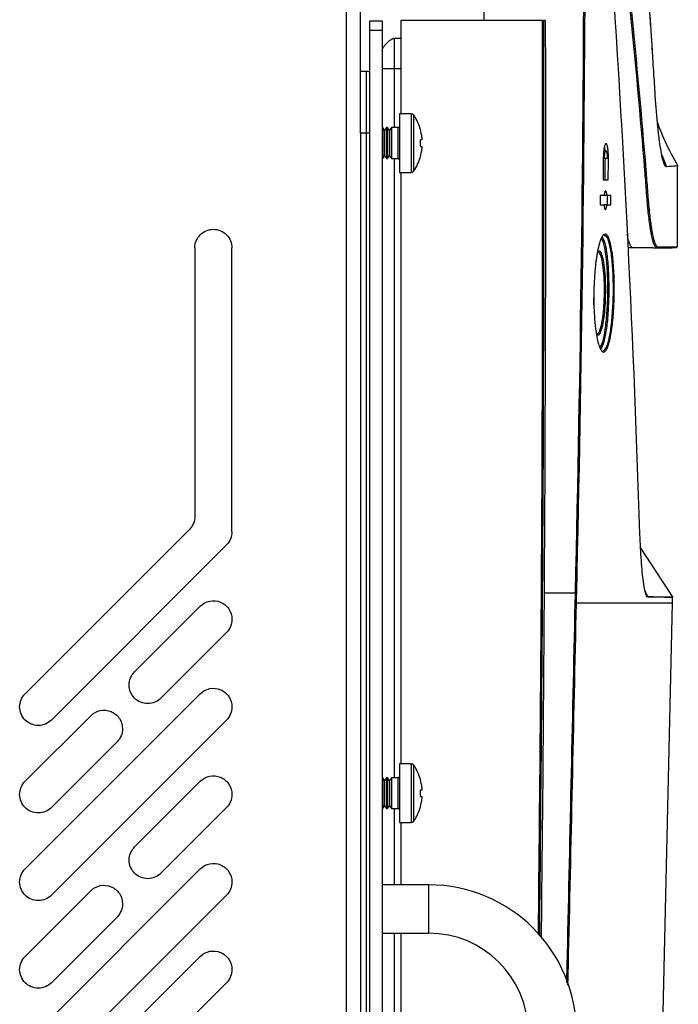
# Model space of a CAD drawing. Header units: millimetres. Extents: x 155473 to 158085, y 111018 to 114514.
# Tile 90 of 181: x 156493 to 156599, y 112670 to 112829. Entities that reach past the tile are written whole.
import ezdxf

# ---------------------------------------------------------------- set-up
doc = ezdxf.new("R2010")
doc.units = ezdxf.units.MM

msp = doc.modelspace()

# ---------------------------------------------------------------- linework, layer by layer
at = {"color": 7, "linetype": 'Continuous', "lineweight": 25}
for p, q in [((156545.81, 112386.87), (156545.81, 113237.12)), ((156548.06, 112810.62), (156548.06, 112853.87)), ((156568.05, 112828.83), (156568.05, 112830.23)), ((156549.56, 112827.24), (156549.56, 112828.74)), ((156551.56, 112828.74), (156549.56, 112828.74)), ((156551.56, 112828.74), (156551.56, 112827.24)), ((156554.56, 112828.83), (156554.56, 112813.79)), ((156577.48, 112828.83), (156554.56, 112828.83)), ((156551.56, 112827.24), (156549.56, 112827.24)), ((156549.56, 112376.24), (156549.56, 112827.24)), ((156551.56, 112827.24), (156551.56, 112376.24)), ((156553.49, 112825.98), (156554.56, 112826.01)), ((156553.49, 112821.08), (156554.56, 112821.08)), ((156553.49, 112821.08), (156553.49, 112811.54)), ((156549.06, 112820.62), (156548.06, 112820.62)), ((156556.26, 112813.79), (156554.36, 112813.79)), ((156554.36, 112813.79), (156554.36, 112804.29)), ((156556.26, 112813.79), (156556.26, 112804.29)), ((156556.63, 112813.59), (156556.63, 112804.48)), ((156551.65, 112811.54), (156551.56, 112811.54)), ((156551.96, 112811.09), (156551.65, 112811.54)), ((156551.65, 112811.54), (156551.65, 112809.04)), ((156552.27, 112811.54), (156551.96, 112811.09)), ((156552.45, 112811.54), (156552.27, 112811.54)), ((156552.27, 112811.54), (156552.27, 112809.04)), ((156552.76, 112811.09), (156552.45, 112811.54)), ((156552.45, 112811.54), (156552.45, 112809.04)), ((156553.07, 112811.54), (156552.76, 112811.09)), ((156554.16, 112811.54), (156553.07, 112811.54)), ((156553.07, 112811.54), (156553.07, 112809.04)), ((156554.16, 112806.54), (156554.16, 112811.54)), ((156548.06, 112810.62), (156548.06, 112386.87)), ((156549.06, 112810.62), (156548.06, 112810.62)), ((156549.06, 112384.37), (156549.06, 112810.62)), ((156551.96, 112811.09), (156551.96, 112809.04)), ((156552.76, 112811.09), (156552.76, 112809.04)), ((156557.74, 112811.23), (156557.75, 112811.23)), ((156557.99, 112809.94), (156557.99, 112809.55)), ((156551.65, 112809.04), (156551.65, 112806.54)), ((156551.96, 112809.04), (156551.96, 112806.98)), ((156552.27, 112809.04), (156552.27, 112806.54)), ((156552.45, 112809.04), (156552.45, 112806.54)), ((156552.76, 112809.04), (156552.76, 112806.98)), ((156553.07, 112809.04), (156553.07, 112806.54)), ((156557.99, 112809.55), (156557.74, 112809.55)), ((156557.74, 112808.52), (156557.99, 112808.52)), ((156557.99, 112808.52), (156557.99, 112808.14)), ((156551.65, 112806.54), (156551.96, 112806.98)), ((156551.96, 112806.98), (156552.27, 112806.54)), ((156552.45, 112806.54), (156552.76, 112806.98)), ((156552.76, 112806.98), (156553.07, 112806.54)), ((156557.75, 112806.84), (156557.74, 112806.85)), ((156587.71, 112807.83), (156587.36, 112807.83)), ((156596.73, 112807.13), (156597.49, 112805.22)), ((156551.56, 112806.54), (156551.65, 112806.54)), ((156552.27, 112806.54), (156552.45, 112806.54)), ((156553.07, 112806.54), (156554.16, 112806.54)), ((156553.49, 112806.54), (156553.49, 112706.54)), ((156587.47, 112806.53), (156587.27, 112806.53)), ((156588.11, 112806.53), (156588.09, 112806.53)), ((156599.26, 112792.29), (156599.26, 112805.37)), ((156554.36, 112804.29), (156556.26, 112804.29)), ((156554.56, 112804.29), (156554.56, 112708.79)), ((156587.86, 112800.58), (156587.43, 112800.58)), ((156587.85, 112799.08), (156587.41, 112799.08)), ((156521.31, 112792.12), (156521.31, 112748.75)), ((156527.31, 112746.26), (156527.31, 112792.12)), ((156594.56, 112792.14), (156591.27, 112792.14)), ((156520.43, 112746.63), (156493.9, 112720.1)), ((156498.15, 112715.86), (156526.43, 112744.14)), ((156598.55, 112735.62), (156593.3, 112743.74)), ((156577.72, 112736.4), (156582.78, 112736.4)), ((156594.06, 112736.58), (156594.49, 112735.75)), ((156595.36, 112735.75), (156594.49, 112735.75)), ((156598.46, 112734.72), (156598.47, 112735.67)), ((156598.47, 112735.67), (156598.48, 112735.67)), ((156522.19, 112734.24), (156511.58, 112723.63)), ((156595.97, 112624.72), (156598.47, 112734.72)), ((156515.82, 112719.39), (156526.43, 112730)), ((156522.19, 112720.1), (156493.9, 112691.81)), ((156504.51, 112716.56), (156493.9, 112705.96)), ((156498.15, 112687.57), (156526.43, 112715.86)), ((156498.15, 112701.71), (156508.75, 112712.32)), ((156556.26, 112708.79), (156554.36, 112708.79)), ((156554.36, 112708.79), (156554.36, 112699.29)), ((156556.26, 112708.79), (156556.26, 112699.29)), ((156556.63, 112708.59), (156556.63, 112699.48)), ((156551.65, 112706.54), (156551.56, 112706.54)), ((156551.96, 112706.09), (156551.65, 112706.54)), ((156551.65, 112706.54), (156551.65, 112704.04)), ((156552.27, 112706.54), (156551.96, 112706.09)), ((156552.45, 112706.54), (156552.27, 112706.54)), ((156552.27, 112706.54), (156552.27, 112704.04)), ((156552.76, 112706.09), (156552.45, 112706.54)), ((156552.45, 112706.54), (156552.45, 112704.04)), ((156553.07, 112706.54), (156552.76, 112706.09)), ((156554.16, 112706.54), (156553.07, 112706.54)), ((156553.07, 112706.54), (156553.07, 112704.04)), ((156554.16, 112701.54), (156554.16, 112706.54)), ((156522.19, 112705.96), (156511.58, 112695.35)), ((156551.96, 112706.09), (156551.96, 112704.04)), ((156552.76, 112706.09), (156552.76, 112704.04)), ((156557.74, 112706.23), (156557.75, 112706.23)), ((156557.99, 112704.94), (156557.99, 112704.55)), ((156551.65, 112704.04), (156551.65, 112701.54)), ((156551.96, 112704.04), (156551.96, 112701.98)), ((156552.27, 112704.04), (156552.27, 112701.54)), ((156552.45, 112704.04), (156552.45, 112701.54)), ((156552.76, 112704.04), (156552.76, 112701.98)), ((156553.07, 112704.04), (156553.07, 112701.54)), ((156557.99, 112704.55), (156557.74, 112704.55)), ((156557.74, 112703.52), (156557.99, 112703.52)), ((156557.99, 112703.52), (156557.99, 112703.14)), ((156515.82, 112691.11), (156526.43, 112701.71)), ((156551.65, 112701.54), (156551.96, 112701.98)), ((156551.96, 112701.98), (156552.27, 112701.54)), ((156552.45, 112701.54), (156552.76, 112701.98)), ((156552.76, 112701.98), (156553.07, 112701.54)), ((156557.75, 112701.84), (156557.74, 112701.85)), ((156551.56, 112701.54), (156551.65, 112701.54)), ((156552.27, 112701.54), (156552.45, 112701.54)), ((156553.07, 112701.54), (156554.16, 112701.54)), ((156553.49, 112701.54), (156553.49, 112689.23)), ((156554.36, 112699.29), (156556.26, 112699.29)), ((156554.56, 112699.29), (156554.56, 112689.23)), ((156522.19, 112691.81), (156493.9, 112663.53)), ((156559.06, 112689.23), (156551.56, 112689.23)), ((156559.06, 112689.23), (156559.06, 112681.43)), ((156504.51, 112688.28), (156493.9, 112677.67)), ((156498.15, 112659.29), (156526.43, 112687.57)), ((156498.15, 112673.43), (156508.75, 112684.04)), ((156551.56, 112681.43), (156559.06, 112681.43)), ((156553.49, 112681.43), (156553.49, 112554.23)), ((156554.56, 112681.43), (156554.56, 112554.23)), ((156522.19, 112677.67), (156511.58, 112667.07)), ((156515.82, 112662.82), (156526.43, 112673.43))]:
    msp.add_line(p, q, dxfattribs=at)
at = {"color": 7, "linetype": 'Continuous', "lineweight": 25, "flags": 128}
for points in [[(156595.28, 112792.14), (156597.44, 112792.14), (156598.39, 112792.14)], [(156594.02, 112736.69), (156594.23, 112736.03), (156594.49, 112735.75), (156594.49, 112735.75), (156594.49, 112735.75)]]:
    msp.add_lwpolyline(points, dxfattribs=at)
at = {"color": 7, "linetype": 'Continuous', "lineweight": 25}
for centre, radius, start, end in [((156556.26, 112813.34), 0.45, 34.7179, 90), ((156550.06, 112809.04), 8, 15.9373, 34.7179), ((156554.16, 112811.74), 0.2, 270, 0), ((156550.06, 112809.04), 7.98, 6.4808, 15.9151), ((156548.97, 112809.04), 8.79, 356.6394, 3.3606), ((156550.06, 112809.04), 8, 325.2821, 344.0627), ((156550.06, 112809.04), 7.98, 344.0849, 353.5192), ((156554.16, 112806.34), 0.2, 0, 90), ((156556.26, 112804.74), 0.45, 270, 325.2821), ((156579.59, 112599.03), 137.41, 88.6062, 88.6664), ((156556.26, 112708.34), 0.45, 34.7179, 90), ((156550.06, 112704.04), 8, 15.9373, 34.7179), ((156554.16, 112706.74), 0.2, 270, 0), ((156550.06, 112704.04), 7.98, 6.4808, 15.9151), ((156548.97, 112704.04), 8.79, 356.6394, 3.3606), ((156550.06, 112704.04), 8, 325.2821, 344.0627), ((156550.06, 112704.04), 7.98, 344.0849, 353.5192), ((156554.16, 112701.34), 0.2, 0, 90), ((156556.26, 112699.74), 0.45, 270, 325.2821), ((156559.06, 112665.33), 23.9, 0, 90), ((156559.06, 112665.33), 16.1, 0, 90)]:
    msp.add_arc(centre, radius, start, end, dxfattribs=at)
for points in [[(156582.78, 112736.4), (156583.63, 112772.49), (156584.09, 112808.59), (156584.17, 112844.69)], [(156584.32, 112844.54), (156584.24, 112808.49), (156583.77, 112772.44), (156582.93, 112736.39)], [(156593.13, 112747.53), (156592.1, 112779.88), (156590.45, 112812.2), (156588.19, 112844.48)], [(156577.91, 112828.83), (156577.98, 112798.02), (156577.91, 112767.21), (156577.72, 112736.4)], [(156587.27, 112806.53), (156587.26, 112805.4), (156587.25, 112804.26), (156587.24, 112803.13)], [(156587.58, 112803.13), (156587.59, 112804.26), (156587.6, 112805.4), (156587.61, 112806.53)], [(156588.08, 112803.13), (156588.09, 112804.26), (156588.1, 112805.4), (156588.11, 112806.53)], [(156587.24, 112803.13), (156587.53, 112803.13), (156587.81, 112803.13), (156588.08, 112803.13)], [(156586.76, 112800.58), (156586.76, 112800.08), (156586.75, 112799.58), (156586.75, 112799.08)], [(156587.42, 112800.58), (156587.2, 112800.58), (156586.98, 112800.58), (156586.76, 112800.58)], [(156588.49, 112800.58), (156588.28, 112800.58), (156588.08, 112800.58), (156587.86, 112800.58)], [(156587.97, 112799.08), (156587.98, 112799.58), (156587.98, 112800.08), (156587.99, 112800.58)], [(156588.47, 112799.08), (156588.48, 112799.58), (156588.48, 112800.08), (156588.49, 112800.58)], [(156586.75, 112799.08), (156586.97, 112799.08), (156587.19, 112799.08), (156587.4, 112799.08)], [(156587.85, 112799.08), (156588.06, 112799.08), (156588.27, 112799.08), (156588.47, 112799.08)], [(156593.1, 112747.57), (156593.13, 112747.56), (156593.14, 112747.55), (156593.13, 112747.53)], [(156582.74, 112734.72), (156582.76, 112735.28), (156582.77, 112735.84), (156582.78, 112736.4)], [(156594.49, 112735.75), (156594.5, 112735.73), (156594.51, 112735.7), (156594.51, 112735.68)]]:
    msp.add_open_spline(points, degree=3, dxfattribs=at)
for points, knots in [([(156597.19, 112792.14), (156597.01, 112792.14), (156596.77, 112792.13), (156596.25, 112792.16), (156595.9, 112792.11), (156595.53, 112792.4), (156595.16, 112793.62), (156594.82, 112795.54), (156594.5, 112798.1), (156594.25, 112801.33), (156593.41, 112812.22), (156592.48, 112822), (156591.64, 112830.69)], [0, 0, 0, 0, 0.136197, 0.189574, 0.242954, 0.29671, 0.35066, 0.404645, 0.458425, 0.51255, 0.566713, 1, 1, 1, 1]), ([(156591.79, 112830.78), (156592.62, 112822.09), (156593.56, 112812.31), (156594.4, 112801.42), (156594.65, 112798.21), (156594.97, 112795.66), (156595.31, 112793.76), (156595.68, 112792.55), (156596.05, 112792.26), (156596.4, 112792.31), (156596.92, 112792.28), (156597.16, 112792.29), (156597.34, 112792.29)], [0, 0, 0, 0, 0.434056, 0.488314, 0.542242, 0.595743, 0.649444, 0.703117, 0.756594, 0.810059, 0.863533, 1, 1, 1, 1]), ([(156595.61, 112817.7), (156595.57, 112818.32), (156595.49, 112819.66), (156595.35, 112821.82), (156595.19, 112824.45), (156595.02, 112826.9), (156594.88, 112829.07), (156594.8, 112830.15), (156594.77, 112830.69)], [0, 0, 0, 0, 0.143054, 0.309722, 0.5, 0.75, 0.875008, 1, 1, 1, 1]), ([(156595.61, 112817.7), (156595.57, 112818.33), (156595.49, 112819.69), (156595.35, 112821.85), (156595.18, 112824.47), (156595.02, 112826.96), (156594.87, 112829.13), (156594.8, 112830.21), (156594.77, 112830.69)], [0, 0, 0, 0, 0.146016, 0.312695, 0.5, 0.75, 0.888622, 1, 1, 1, 1]), ([(156576.8, 112681.31), (156577.04, 112705.14), (156577.51, 112754.31), (156577.49, 112803.48), (156577.48, 112828.83)], [0, 0, 0, 0, 0.484506, 1, 1, 1, 1]), ([(156577.63, 112828.83), (156577.63, 112803.48), (156577.65, 112754.26), (156577.18, 112705.05), (156576.95, 112681.18)], [0, 0, 0, 0, 0.515012, 1, 1, 1, 1]), ([(156577.48, 112828.83), (156577.5, 112828.83), (156577.52, 112828.83), (156577.53, 112828.83), (156577.55, 112828.83), (156577.56, 112828.83), (156577.58, 112828.83), (156577.59, 112828.83), (156577.6, 112828.83), (156577.61, 112828.83), (156577.61, 112828.83), (156577.62, 112828.83), (156577.62, 112828.83), (156577.62, 112828.83), (156577.63, 112828.83), (156577.63, 112828.83)], [0, 0, 0, 0, 0.0000503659, 0.0000503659, 0.0000503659, 0.0001007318, 0.0001007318, 0.0001007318, 0.0001510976, 0.0001510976, 0.0001510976, 0.0002014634, 0.0002014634, 0.0002014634, 0.0002202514, 0.0002202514, 0.0002202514, 0.0002202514]), ([(156577.91, 112828.83), (156577.87, 112828.83), (156577.77, 112828.83), (156577.67, 112828.83), (156577.63, 112828.83)], [0, 0, 0, 0, 0.5, 1, 1, 1, 1]), ([(156551.56, 112823.98), (156551.56, 112824.02), (156551.57, 112824.08), (156551.62, 112824.23), (156551.66, 112824.32), (156551.79, 112824.54), (156551.87, 112824.66), (156552.07, 112824.92), (156552.18, 112825.05), (156552.43, 112825.31), (156552.57, 112825.44), (156552.82, 112825.64), (156552.94, 112825.73), (156553.15, 112825.86), (156553.24, 112825.9), (156553.38, 112825.96), (156553.44, 112825.97), (156553.49, 112825.98)], [0, 0, 0, 0, 0.125, 0.125, 0.25, 0.25, 0.375, 0.375, 0.5, 0.5, 0.625, 0.625, 0.75, 0.75, 0.875, 0.875, 1, 1, 1, 1]), ([(156553.49, 112825.98), (156553.49, 112825.98), (156553.49, 112825.85), (156553.49, 112825.36), (156553.49, 112824.99), (156553.49, 112824.09), (156553.49, 112823.55), (156553.49, 112822.36), (156553.49, 112821.72), (156553.49, 112821.08)], [0, 0, 0, 0, 0.25, 0.25, 0.5, 0.5, 0.75, 0.75, 1, 1, 1, 1]), ([(156551.56, 112821.08), (156551.56, 112821.08), (156551.57, 112821.08), (156551.62, 112821.08), (156551.66, 112821.08), (156551.79, 112821.08), (156551.87, 112821.08), (156552.07, 112821.08), (156552.18, 112821.08), (156552.43, 112821.08), (156552.57, 112821.08), (156552.82, 112821.08), (156552.94, 112821.08), (156553.15, 112821.08), (156553.24, 112821.08), (156553.38, 112821.08), (156553.44, 112821.08), (156553.49, 112821.08)], [0, 0, 0, 0, 0.125, 0.125, 0.25, 0.25, 0.375, 0.375, 0.5, 0.5, 0.625, 0.625, 0.75, 0.75, 0.875, 0.875, 1, 1, 1, 1]), ([(156549.06, 112810.62), (156549.06, 112811.93), (156549.06, 112813.24), (156549.06, 112815.66), (156549.06, 112816.77), (156549.06, 112818.62), (156549.06, 112819.36), (156549.06, 112820.36), (156549.06, 112820.62), (156549.06, 112820.62)], [0, 0, 0, 0, 0.25, 0.25, 0.5, 0.5, 0.75, 0.75, 1, 1, 1, 1]), ([(156549.56, 112820.51), (156549.51, 112820.53), (156549.36, 112820.61), (156549.18, 112820.61), (156549.06, 112820.62)], [0, 0, 0, 0, 0.287442, 1, 1, 1, 1]), ([(156597.48, 112805.22), (156597.46, 112805.22), (156597.42, 112805.23), (156597.36, 112805.26), (156597.3, 112805.32), (156597.18, 112805.5), (156596.99, 112805.96), (156596.74, 112806.99), (156596.48, 112808.43), (156596.24, 112810.24), (156596.04, 112812.05), (156595.9, 112813.65), (156595.8, 112814.89), (156595.7, 112816.24), (156595.64, 112817.19), (156595.61, 112817.7)], [0, 0, 0, 0, 0.036569, 0.062495, 0.093014, 0.12499, 0.249947, 0.374831, 0.499852, 0.62501, 0.749827, 0.812057, 0.874927, 0.931731, 1, 1, 1, 1]), ([(156599.39, 112805.28), (156598.65, 112806.61), (156597.33, 112808.99), (156596.42, 112811.36), (156596.02, 112812.41)], [0, 0, 0, 0, 0.559825, 1, 1, 1, 1]), ([(156599.39, 112805.28), (156598.65, 112806.61), (156597.33, 112808.99), (156596.42, 112811.36), (156596.02, 112812.41)], [0, 0, 0, 0, 0.559723, 1, 1, 1, 1]), ([(156549.56, 112810.62), (156549.51, 112810.62), (156549.36, 112810.62), (156549.18, 112810.62), (156549.06, 112810.62)], [0, 0, 0, 0, 0.287442, 1, 1, 1, 1]), ([(156588.11, 112806.53), (156588.11, 112806.69), (156588.11, 112806.85), (156588.1, 112807.16), (156588.09, 112807.32), (156588.08, 112807.61), (156588.06, 112807.75), (156588.04, 112808.02), (156588.02, 112808.14), (156587.97, 112808.48), (156587.92, 112808.65), (156587.85, 112808.83), (156587.82, 112808.88), (156587.77, 112808.94), (156587.74, 112808.96), (156587.69, 112808.96), (156587.66, 112808.94), (156587.61, 112808.88), (156587.58, 112808.83), (156587.53, 112808.71), (156587.5, 112808.64), (156587.46, 112808.46), (156587.43, 112808.36), (156587.39, 112808.14), (156587.37, 112808.02), (156587.34, 112807.75), (156587.33, 112807.61), (156587.3, 112807.32), (156587.29, 112807.17), (156587.28, 112806.85), (156587.28, 112806.69), (156587.27, 112806.53)], [0, 0, 0, 0, 0.0625, 0.0625, 0.125, 0.125, 0.1875, 0.1875, 0.25, 0.25, 0.375, 0.375, 0.4375, 0.4375, 0.5, 0.5, 0.5625, 0.5625, 0.625, 0.625, 0.6875, 0.6875, 0.75, 0.75, 0.8125, 0.8125, 0.875, 0.875, 0.9375, 0.9375, 1, 1, 1, 1]), ([(156587.55, 112807.83), (156587.55, 112807.9), (156587.53, 112808.15), (156587.49, 112808.32), (156587.46, 112808.44)], [0, 0, 0, 0, 0.2719742, 1, 1, 1, 1]), ([(156587.47, 112806.53), (156587.47, 112806.57), (156587.47, 112806.64), (156587.48, 112806.75), (156587.48, 112806.86), (156587.49, 112806.96), (156587.5, 112807.07), (156587.51, 112807.17), (156587.52, 112807.27), (156587.53, 112807.37), (156587.55, 112807.48), (156587.58, 112807.62), (156587.63, 112807.78), (156587.71, 112807.87), (156587.8, 112807.75), (156587.85, 112807.51), (156587.88, 112807.3), (156587.9, 112807.12), (156587.91, 112806.93), (156587.92, 112806.73), (156587.92, 112806.6), (156587.92, 112806.53)], [0, 0, 0, 0, 0.02619, 0.0527879, 0.0797992, 0.1072294, 0.1350835, 0.1633665, 0.192083, 0.2212374, 0.2508341, 0.3098284, 0.3759001, 0.5004526, 0.6419868, 0.7495744, 0.8016751, 0.8527384, 0.902793, 0.9518695, 1, 1, 1, 1]), ([(156587.92, 112806.53), (156587.84, 112806.53), (156587.7, 112806.53), (156587.55, 112806.53), (156587.47, 112806.53)], [0, 0, 0, 0, 0.500072, 1, 1, 1, 1]), ([(156599.25, 112805.36), (156599.19, 112805.35), (156599.04, 112805.34), (156598.05, 112805.26), (156597.49, 112805.22)], [0, 0, 0, 0, 0.4312669, 1, 1, 1, 1]), ([(156587.86, 112800.58), (156587.85, 112800.7), (156587.84, 112800.8), (156587.81, 112800.99), (156587.79, 112801.07), (156587.76, 112801.2), (156587.74, 112801.25), (156587.69, 112801.31), (156587.67, 112801.33), (156587.63, 112801.33), (156587.6, 112801.31), (156587.56, 112801.25), (156587.54, 112801.2), (156587.5, 112801.07), (156587.48, 112800.99), (156587.44, 112800.8), (156587.43, 112800.7), (156587.42, 112800.58)], [0, 0, 0, 0, 0.125, 0.125, 0.25, 0.25, 0.375, 0.375, 0.5, 0.5, 0.625, 0.625, 0.75, 0.75, 0.875, 0.875, 1, 1, 1, 1]), ([(156587.4, 112799.08), (156587.41, 112798.97), (156587.42, 112798.86), (156587.46, 112798.68), (156587.47, 112798.6), (156587.51, 112798.47), (156587.53, 112798.41), (156587.57, 112798.35), (156587.6, 112798.33), (156587.64, 112798.33), (156587.66, 112798.35), (156587.71, 112798.42), (156587.73, 112798.47), (156587.77, 112798.6), (156587.79, 112798.68), (156587.82, 112798.86), (156587.84, 112798.97), (156587.85, 112799.08)], [0, 0, 0, 0, 0.125, 0.125, 0.25, 0.25, 0.375, 0.375, 0.5, 0.5, 0.625, 0.625, 0.75, 0.75, 0.875, 0.875, 1, 1, 1, 1]), ([(156521.31, 112792.12), (156521.31, 112792.51), (156521.39, 112792.91), (156521.69, 112793.63), (156521.91, 112793.96), (156522.47, 112794.52), (156522.8, 112794.74), (156523.52, 112795.04), (156523.92, 112795.12), (156524.7, 112795.12), (156525.09, 112795.04), (156525.82, 112794.74), (156526.15, 112794.52), (156526.71, 112793.96), (156526.93, 112793.63), (156527.23, 112792.91), (156527.31, 112792.51), (156527.31, 112792.12)], [0, 0, 0, 0, 0.125, 0.125, 0.25, 0.25, 0.375, 0.375, 0.5, 0.5, 0.625, 0.625, 0.75, 0.75, 0.875, 0.875, 1, 1, 1, 1]), ([(156585.75, 112784.83), (156585.75, 112785.15), (156585.76, 112785.46), (156585.78, 112786.09), (156585.79, 112786.41), (156585.84, 112787.33), (156585.88, 112787.93), (156585.96, 112788.79), (156585.99, 112789.08), (156586.05, 112789.63), (156586.08, 112789.9), (156586.19, 112790.67), (156586.26, 112791.15), (156586.44, 112792.03), (156586.53, 112792.42), (156586.67, 112792.94), (156586.72, 112793.09), (156586.82, 112793.39), (156586.88, 112793.52), (156587.03, 112793.87), (156587.14, 112794.05), (156587.36, 112794.29), (156587.46, 112794.35), (156587.68, 112794.35), (156587.78, 112794.3), (156587.94, 112794.12), (156587.99, 112794.04), (156588.09, 112793.86), (156588.13, 112793.76), (156588.28, 112793.41), (156588.36, 112793.12), (156588.53, 112792.43), (156588.61, 112792.03), (156588.71, 112791.38), (156588.74, 112791.15), (156588.8, 112790.66), (156588.83, 112790.41), (156588.9, 112789.63), (156588.94, 112789.08), (156589.01, 112787.93), (156589.03, 112787.32), (156589.06, 112786.08), (156589.06, 112785.45), (156589.04, 112784.19), (156589.03, 112783.57), (156588.98, 112782.64), (156588.97, 112782.34), (156588.93, 112781.74), (156588.89, 112781.15), (156588.84, 112780.59), (156588.78, 112780.04), (156588.75, 112779.77), (156588.66, 112778.98), (156588.58, 112778.51), (156588.43, 112777.63), (156588.34, 112777.23), (156588.16, 112776.55), (156588.06, 112776.26), (156587.91, 112775.9), (156587.86, 112775.8), (156587.76, 112775.62), (156587.7, 112775.54), (156587.55, 112775.36), (156587.44, 112775.3), (156587.22, 112775.3), (156587.11, 112775.36), (156586.96, 112775.54), (156586.91, 112775.62), (156586.8, 112775.8), (156586.75, 112775.9), (156586.6, 112776.25), (156586.51, 112776.54), (156586.33, 112777.23), (156586.25, 112777.63), (156586.1, 112778.5), (156586.03, 112778.98), (156585.95, 112779.76), (156585.92, 112780.03), (156585.87, 112780.58), (156585.85, 112780.87), (156585.8, 112781.73), (156585.77, 112782.33), (156585.74, 112783.57), (156585.74, 112784.2), (156585.75, 112784.83)], [0, 0, 0, 0, 0.015625, 0.015625, 0.03125, 0.03125, 0.0625, 0.0625, 0.078125, 0.078125, 0.09375, 0.09375, 0.125, 0.125, 0.15625, 0.15625, 0.171875, 0.171875, 0.1875, 0.1875, 0.21875, 0.21875, 0.25, 0.25, 0.28125, 0.28125, 0.296875, 0.296875, 0.3125, 0.3125, 0.34375, 0.34375, 0.375, 0.375, 0.390625, 0.390625, 0.40625, 0.40625, 0.4375, 0.4375, 0.46875, 0.46875, 0.5, 0.5, 0.53125, 0.53125, 0.546875, 0.546875, 0.5625, 0.578125, 0.578125, 0.59375, 0.59375, 0.625, 0.625, 0.65625, 0.65625, 0.6875, 0.6875, 0.703125, 0.703125, 0.71875, 0.71875, 0.75, 0.75, 0.78125, 0.78125, 0.796875, 0.796875, 0.8125, 0.8125, 0.84375, 0.84375, 0.875, 0.875, 0.90625, 0.90625, 0.921875, 0.921875, 0.9375, 0.9375, 0.96875, 0.96875, 1, 1, 1, 1]), ([(156587.18, 112775.46), (156587.37, 112775.56), (156587.74, 112775.76), (156588.24, 112777.37), (156588.62, 112779.71), (156588.86, 112782.64), (156588.93, 112785.41), (156588.87, 112788.11), (156588.68, 112790.63), (156588.31, 112792.81), (156587.87, 112794.07), (156587.55, 112794.09), (156587.42, 112794.09)], [0, 0, 0, 0, 0.108203, 0.215542, 0.321571, 0.427037, 0.532512, 0.598505, 0.705628, 0.814233, 0.923882, 1, 1, 1, 1]), ([(156595.28, 112792.14), (156595.16, 112792.15), (156594.91, 112792.16), (156593.46, 112792.08), (156592.33, 112792.16), (156591.98, 112792.08), (156591.6, 112792.54), (156591.32, 112793.37), (156591.18, 112794.2), (156591.15, 112794.35)], [0, 0, 0, 0, 0.396117, 0.791615, 0.839335, 0.890328, 0.939496, 0.988866, 1, 1, 1, 1]), ([(156586.73, 112776), (156586.84, 112776.16), (156587.13, 112776.55), (156587.52, 112778.28), (156587.84, 112780.82), (156588, 112783.46), (156588.03, 112786.15), (156587.95, 112788.82), (156587.68, 112791.39), (156587.34, 112793.11), (156587.07, 112793.48), (156586.98, 112793.61)], [0, 0, 0, 0, 0.0828181, 0.2104909, 0.3371652, 0.463883, 0.5414351, 0.6684966, 0.7972465, 0.9276372, 1, 1, 1, 1]), ([(156587.08, 112793.84), (156587.19, 112793.68), (156587.47, 112793.29), (156587.83, 112791.5), (156588.09, 112788.88), (156588.18, 112786.17), (156588.14, 112783.43), (156587.99, 112780.75), (156587.67, 112778.17), (156587.27, 112776.38), (156586.96, 112775.96), (156586.84, 112775.79)], [0, 0, 0, 0, 0.0833482, 0.2109064, 0.3368711, 0.4611907, 0.5370697, 0.6610498, 0.7849779, 0.9098713, 1, 1, 1, 1]), ([(156586.3, 112791.4), (156586.38, 112791.51), (156586.6, 112791.79), (156586.93, 112791.37), (156587.26, 112790.29), (156587.5, 112788.57), (156587.62, 112786.51), (156587.62, 112784.5), (156587.53, 112782.52), (156587.35, 112780.65), (156587.04, 112779.02), (156586.66, 112778.14), (156586.35, 112777.88), (156586.2, 112778.14), (156586.18, 112778.18)], [0, 0, 0, 0, 0.058757, 0.155447, 0.250768, 0.345016, 0.438962, 0.526709, 0.592888, 0.689163, 0.786606, 0.884674, 0.98238, 1, 1, 1, 1]), ([(156586.22, 112778.27), (156586.32, 112778.27), (156586.55, 112778.28), (156586.89, 112779.18), (156587.2, 112780.73), (156587.39, 112782.57), (156587.47, 112784.51), (156587.47, 112786.47), (156587.35, 112788.5), (156587.11, 112790.15), (156586.79, 112791.28), (156586.53, 112791.42), (156586.4, 112791.49)], [0, 0, 0, 0, 0.076436, 0.186209, 0.295269, 0.403006, 0.477058, 0.575237, 0.680356, 0.785827, 0.892518, 1, 1, 1, 1]), ([(156599.11, 112792.14), (156599.03, 112792.14), (156598.88, 112792.14), (156597.68, 112792.14), (156597.19, 112792.14)], [0, 0, 0, 0, 0.587228, 1, 1, 1, 1]), ([(156597.34, 112792.29), (156597.83, 112792.29), (156599.03, 112792.29), (156599.18, 112792.29), (156599.26, 112792.29)], [0, 0, 0, 0, 0.4127819, 1, 1, 1, 1]), ([(156585.76, 112782.9), (156585.75, 112783.19), (156585.74, 112783.57), (156585.75, 112783.96), (156585.75, 112784.05)], [0, 0, 0, 0, 0.7684, 1, 1, 1, 1]), ([(156521.31, 112748.75), (156521.31, 112748.35), (156521.23, 112747.96), (156520.93, 112747.24), (156520.71, 112746.9), (156520.43, 112746.63)], [0, 0, 0, 0, 0.5, 0.5, 1, 1, 1, 1]), ([(156527.31, 112746.26), (156527.31, 112745.87), (156527.23, 112745.48), (156526.93, 112744.75), (156526.71, 112744.42), (156526.43, 112744.14)], [0, 0, 0, 0, 0.5, 0.5, 1, 1, 1, 1]), ([(156594.51, 112735.68), (156594.43, 112735.68), (156594.34, 112735.76), (156594.22, 112736.01), (156594.18, 112736.11), (156594.1, 112736.35), (156594.06, 112736.49), (156593.99, 112736.81), (156593.95, 112736.99), (156593.88, 112737.38), (156593.84, 112737.59), (156593.74, 112738.27), (156593.68, 112738.78), (156593.56, 112739.89), (156593.51, 112740.49), (156593.41, 112741.77), (156593.37, 112742.44), (156593.25, 112744.52), (156593.18, 112745.99), (156593.13, 112747.53)], [0, 0, 0, 0, 0.125, 0.125, 0.1875, 0.1875, 0.25, 0.25, 0.3125, 0.3125, 0.375, 0.375, 0.5, 0.5, 0.625, 0.625, 0.75, 0.75, 1, 1, 1, 1]), ([(156522.19, 112734.24), (156522.6, 112734.66), (156523.15, 112734.95), (156524.3, 112735.18), (156524.91, 112735.12), (156526, 112734.67), (156526.48, 112734.28), (156527.13, 112733.3), (156527.31, 112732.71), (156527.31, 112732.12)], [0, 0, 0, 0, 0.25, 0.25, 0.5, 0.5, 0.75, 0.75, 1, 1, 1, 1]), ([(156577.72, 112736.4), (156577.65, 112726.65), (156577.53, 112708.1), (156577.33, 112689.55), (156577.24, 112680.75)], [0, 0, 0, 0, 0.525598, 1, 1, 1, 1]), ([(156582.93, 112736.39), (156582.93, 112736.29), (156582.92, 112736.19), (156582.92, 112736.09), (156582.91, 112735.69), (156582.9, 112735.29), (156582.89, 112734.89), (156582.89, 112734.84), (156582.89, 112734.78), (156582.89, 112734.72)], [0, 0, 0, 0, 0.0003, 0.0003, 0.0003, 0.0015, 0.0015, 0.0015, 0.001676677, 0.001676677, 0.001676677, 0.001676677]), ([(156594.49, 112735.75), (156595.82, 112735.75), (156596.82, 112735.76), (156598.14, 112735.76), (156598.46, 112735.76), (156598.46, 112735.76)], [0, 0, 0, 0, 0.5, 0.5, 1, 1, 1, 1]), ([(156598.48, 112735.67), (156598.43, 112735.67), (156598.35, 112735.67), (156597.57, 112735.67), (156596.37, 112735.68), (156595.13, 112735.68), (156594.51, 112735.68)], [0, 0, 0, 0, 0.246434, 0.497202, 0.748601, 1, 1, 1, 1]), ([(156581.38, 112673.39), (156581.4, 112674.34), (156581.65, 112685.03), (156582.1, 112705.48), (156582.53, 112724.97), (156582.74, 112734.72)], [0, 0, 0, 0, 0.046475, 0.523235, 1, 1, 1, 1]), ([(156582.89, 112734.72), (156582.68, 112724.97), (156582.25, 112705.48), (156581.79, 112684.91), (156581.54, 112674.1), (156581.51, 112673.03)], [0, 0, 0, 0, 0.474025, 0.948051, 1, 1, 1, 1]), ([(156582.74, 112734.72), (156582.78, 112734.72), (156582.81, 112734.72), (156582.86, 112734.72), (156582.88, 112734.72), (156582.89, 112734.72)], [0, 0, 0, 0, 0.5, 0.5, 1, 1, 1, 1]), ([(156598.46, 112734.72), (156598.35, 112734.72), (156598.11, 112734.72), (156596.19, 112734.72), (156593.08, 112734.72), (156588.79, 112734.72), (156584.86, 112734.72), (156582.89, 112734.72)], [0, 0, 0, 0, 0.199611, 0.399761, 0.599904, 0.79988, 1, 1, 1, 1]), ([(156527.31, 112732.12), (156527.31, 112731.73), (156527.23, 112731.33), (156526.93, 112730.61), (156526.71, 112730.28), (156526.43, 112730)], [0, 0, 0, 0, 0.5, 0.5, 1, 1, 1, 1]), ([(156515.82, 112719.39), (156515.55, 112719.11), (156515.21, 112718.89), (156514.49, 112718.59), (156514.1, 112718.51), (156513.31, 112718.51), (156512.92, 112718.59), (156512.19, 112718.89), (156511.86, 112719.11), (156511.3, 112719.67), (156511.08, 112720), (156510.78, 112720.73), (156510.7, 112721.12), (156510.7, 112721.91), (156510.78, 112722.3), (156511.08, 112723.02), (156511.3, 112723.36), (156511.58, 112723.63)], [0, 0, 0, 0, 0.125, 0.125, 0.25, 0.25, 0.375, 0.375, 0.5, 0.5, 0.625, 0.625, 0.75, 0.75, 0.875, 0.875, 1, 1, 1, 1]), ([(156522.19, 112720.1), (156522.6, 112720.52), (156523.15, 112720.81), (156524.3, 112721.04), (156524.91, 112720.97), (156526, 112720.52), (156526.48, 112720.13), (156527.13, 112719.15), (156527.31, 112718.57), (156527.31, 112717.98)], [0, 0, 0, 0, 0.25, 0.25, 0.5, 0.5, 0.75, 0.75, 1, 1, 1, 1]), ([(156498.15, 112715.86), (156497.87, 112715.58), (156497.54, 112715.36), (156496.81, 112715.06), (156496.42, 112714.98), (156495.63, 112714.98), (156495.24, 112715.06), (156494.51, 112715.36), (156494.18, 112715.58), (156493.63, 112716.13), (156493.4, 112716.47), (156493.1, 112717.19), (156493.02, 112717.59), (156493.02, 112718.37), (156493.1, 112718.76), (156493.4, 112719.49), (156493.63, 112719.82), (156493.9, 112720.1)], [0, 0, 0, 0, 0.125, 0.125, 0.25, 0.25, 0.375, 0.375, 0.5, 0.5, 0.625, 0.625, 0.75, 0.75, 0.875, 0.875, 1, 1, 1, 1]), ([(156527.31, 112717.98), (156527.31, 112717.59), (156527.23, 112717.19), (156526.93, 112716.47), (156526.71, 112716.13), (156526.43, 112715.86)], [0, 0, 0, 0, 0.5, 0.5, 1, 1, 1, 1]), ([(156504.51, 112716.56), (156504.93, 112716.98), (156505.47, 112717.27), (156506.62, 112717.5), (156507.24, 112717.44), (156508.32, 112716.99), (156508.8, 112716.6), (156509.45, 112715.62), (156509.63, 112715.03), (156509.63, 112714.44)], [0, 0, 0, 0, 0.25, 0.25, 0.5, 0.5, 0.75, 0.75, 1, 1, 1, 1]), ([(156509.63, 112714.44), (156509.63, 112714.05), (156509.55, 112713.66), (156509.25, 112712.93), (156509.03, 112712.6), (156508.75, 112712.32)], [0, 0, 0, 0, 0.5, 0.5, 1, 1, 1, 1]), ([(156522.19, 112705.96), (156522.6, 112706.37), (156523.15, 112706.66), (156524.3, 112706.89), (156524.91, 112706.83), (156526, 112706.38), (156526.48, 112705.99), (156527.13, 112705.01), (156527.31, 112704.42), (156527.31, 112703.84)], [0, 0, 0, 0, 0.25, 0.25, 0.5, 0.5, 0.75, 0.75, 1, 1, 1, 1]), ([(156498.15, 112701.71), (156497.87, 112701.44), (156497.54, 112701.21), (156496.81, 112700.91), (156496.42, 112700.84), (156495.63, 112700.84), (156495.24, 112700.91), (156494.51, 112701.21), (156494.18, 112701.44), (156493.63, 112701.99), (156493.4, 112702.32), (156493.1, 112703.05), (156493.02, 112703.44), (156493.02, 112704.23), (156493.1, 112704.62), (156493.4, 112705.35), (156493.63, 112705.68), (156493.9, 112705.96)], [0, 0, 0, 0, 0.125, 0.125, 0.25, 0.25, 0.375, 0.375, 0.5, 0.5, 0.625, 0.625, 0.75, 0.75, 0.875, 0.875, 1, 1, 1, 1]), ([(156527.31, 112703.84), (156527.31, 112703.44), (156527.23, 112703.05), (156526.93, 112702.32), (156526.71, 112701.99), (156526.43, 112701.71)], [0, 0, 0, 0, 0.5, 0.5, 1, 1, 1, 1]), ([(156515.82, 112691.11), (156515.55, 112690.83), (156515.21, 112690.61), (156514.49, 112690.31), (156514.1, 112690.23), (156513.31, 112690.23), (156512.92, 112690.31), (156512.19, 112690.61), (156511.86, 112690.83), (156511.3, 112691.39), (156511.08, 112691.72), (156510.78, 112692.44), (156510.7, 112692.84), (156510.7, 112693.62), (156510.78, 112694.01), (156511.08, 112694.74), (156511.3, 112695.07), (156511.58, 112695.35)], [0, 0, 0, 0, 0.125, 0.125, 0.25, 0.25, 0.375, 0.375, 0.5, 0.5, 0.625, 0.625, 0.75, 0.75, 0.875, 0.875, 1, 1, 1, 1]), ([(156522.19, 112691.81), (156522.6, 112692.23), (156523.15, 112692.52), (156524.3, 112692.75), (156524.91, 112692.69), (156526, 112692.24), (156526.48, 112691.85), (156527.13, 112690.87), (156527.31, 112690.28), (156527.31, 112689.69)], [0, 0, 0, 0, 0.25, 0.25, 0.5, 0.5, 0.75, 0.75, 1, 1, 1, 1]), ([(156498.15, 112687.57), (156497.87, 112687.29), (156497.54, 112687.07), (156496.81, 112686.77), (156496.42, 112686.69), (156495.63, 112686.69), (156495.24, 112686.77), (156494.51, 112687.07), (156494.18, 112687.29), (156493.63, 112687.85), (156493.4, 112688.18), (156493.1, 112688.91), (156493.02, 112689.3), (156493.02, 112690.09), (156493.1, 112690.48), (156493.4, 112691.2), (156493.63, 112691.54), (156493.9, 112691.81)], [0, 0, 0, 0, 0.125, 0.125, 0.25, 0.25, 0.375, 0.375, 0.5, 0.5, 0.625, 0.625, 0.75, 0.75, 0.875, 0.875, 1, 1, 1, 1]), ([(156504.51, 112688.28), (156504.93, 112688.7), (156505.47, 112688.99), (156506.62, 112689.22), (156507.24, 112689.16), (156508.32, 112688.7), (156508.8, 112688.31), (156509.45, 112687.33), (156509.63, 112686.75), (156509.63, 112686.16)], [0, 0, 0, 0, 0.25, 0.25, 0.5, 0.5, 0.75, 0.75, 1, 1, 1, 1]), ([(156527.31, 112689.69), (156527.31, 112689.3), (156527.23, 112688.91), (156526.93, 112688.18), (156526.71, 112687.85), (156526.43, 112687.57)], [0, 0, 0, 0, 0.5, 0.5, 1, 1, 1, 1]), ([(156509.63, 112686.16), (156509.63, 112685.77), (156509.55, 112685.37), (156509.25, 112684.65), (156509.03, 112684.31), (156508.75, 112684.04)], [0, 0, 0, 0, 0.5, 0.5, 1, 1, 1, 1]), ([(156522.19, 112677.67), (156522.6, 112678.09), (156523.15, 112678.38), (156524.3, 112678.61), (156524.91, 112678.55), (156526, 112678.1), (156526.48, 112677.71), (156527.13, 112676.73), (156527.31, 112676.14), (156527.31, 112675.55)], [0, 0, 0, 0, 0.25, 0.25, 0.5, 0.5, 0.75, 0.75, 1, 1, 1, 1]), ([(156498.15, 112673.43), (156497.87, 112673.15), (156497.54, 112672.93), (156496.81, 112672.63), (156496.42, 112672.55), (156495.63, 112672.55), (156495.24, 112672.63), (156494.51, 112672.93), (156494.18, 112673.15), (156493.63, 112673.71), (156493.4, 112674.04), (156493.1, 112674.77), (156493.02, 112675.16), (156493.02, 112675.94), (156493.1, 112676.34), (156493.4, 112677.06), (156493.63, 112677.4), (156493.9, 112677.67)], [0, 0, 0, 0, 0.125, 0.125, 0.25, 0.25, 0.375, 0.375, 0.5, 0.5, 0.625, 0.625, 0.75, 0.75, 0.875, 0.875, 1, 1, 1, 1]), ([(156527.31, 112675.55), (156527.31, 112675.16), (156527.23, 112674.77), (156526.93, 112674.04), (156526.71, 112673.71), (156526.43, 112673.43)], [0, 0, 0, 0, 0.5, 0.5, 1, 1, 1, 1])]:
    msp.add_open_spline(points, degree=3, knots=knots, dxfattribs=at)

doc.saveas('drawing.dxf')
